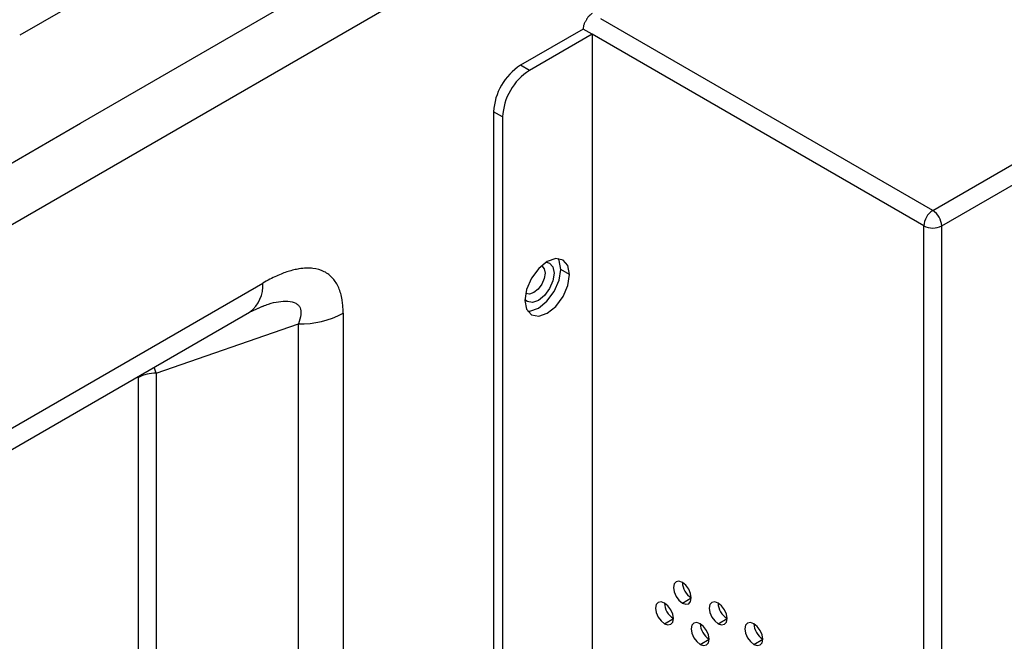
# Model space of a CAD drawing. Header units: millimetres. Extents: x 0 to 1118, y 0 to 864.
# Tile 177 of 256: x 901 to 909, y 642 to 647. Entities that reach past the tile are written whole.
import ezdxf

# ---------------------------------------------------------------- set-up
doc = ezdxf.new("R2010")
doc.units = ezdxf.units.MM

msp = doc.modelspace()

# ---------------------------------------------------------------- linework, layer by layer
at = {"color": 7, "linetype": 'Continuous', "lineweight": 25}
for p, q in [((901.7793, 646.0799), (940.9885, 668.7149)), ((941.1299, 668.3066), (901.9207, 645.6716)), ((908.518, 645.3898), (938.7609, 662.8487)), ((908.5887, 645.2673), (938.8317, 662.7262)), ((908.1123, 650.7075), (901.2984, 646.7739)), ((908.518, 645.3898), (905.8946, 646.9042)), ((905.7532, 646.8226), (905.2582, 646.5369)), ((905.8239, 646.7818), (905.7532, 646.8226)), ((905.8239, 646.7818), (905.3289, 646.496)), ((908.4473, 645.2673), (905.8239, 646.7818)), ((905.8239, 646.7818), (905.8239, 591.9756)), ((905.3289, 646.496), (905.2582, 646.5369)), ((905.1168, 646.1286), (905.0461, 646.1694)), ((905.0461, 646.1694), (905.0461, 591.8531)), ((905.1168, 646.1286), (905.1168, 591.8123)), ((900.2525, 645.1985), (901.7793, 646.0799)), ((901.9207, 645.6716), (900.394, 644.7903)), ((908.4473, 590.4611), (908.4473, 645.2673)), ((908.5887, 590.4611), (908.5887, 645.2673)), ((905.6471, 644.8833), (905.5764, 644.9242)), ((900.394, 643.1842), (903.2199, 644.8156)), ((900.2904, 642.9553), (903.1163, 644.5867)), ((903.1165, 644.5868), (903.2251, 644.6367)), ((903.8561, 644.5771), (903.8561, 639.6106)), ((902.3783, 644.103), (903.5026, 644.4925)), ((903.5026, 639.526), (903.5026, 644.4925)), ((902.3783, 644.103), (902.3783, 639.9155)), ((902.2369, 639.8817), (902.2369, 644.0692)), ((906.5381, 642.2868), (906.6088, 642.3276)), ((906.3967, 642.1235), (906.4674, 642.1643)), ((906.8209, 642.1235), (906.8916, 642.1643)), ((906.6795, 641.9602), (906.7502, 642.001)), ((907.1038, 641.9602), (907.1745, 642.001))]:
    msp.add_line(p, q, dxfattribs=at)
at = {"color": 8, "linetype": 'Continuous', "lineweight": 25}
for p, q in [((902.3783, 644.103), (902.3619, 644.1511)), ((902.2369, 644.0694), (902.2357, 644.0783))]:
    msp.add_line(p, q, dxfattribs=at)
at = {"color": 7, "linetype": 'Continuous', "lineweight": 25, "flags": 128}
for points in [[(905.6471, 644.8833), (905.6337, 644.9537), (905.5954, 644.9978), (905.538, 645.0089), (905.4704, 644.9854), (905.4027, 644.9308), (905.3454, 644.8535), (905.307, 644.7651), (905.2936, 644.6792)], [(905.5764, 644.9242), (905.563, 644.9945), (905.5549, 645.0094)], [(905.2936, 644.6792), (905.307, 644.6089), (905.3454, 644.5648), (905.4027, 644.5536), (905.4704, 644.5771), (905.538, 644.6317), (905.5954, 644.7091), (905.6337, 644.7974), (905.6471, 644.8833)], [(905.3151, 644.594), (905.332, 644.5945), (905.3996, 644.618), (905.4673, 644.6726), (905.5246, 644.7499), (905.563, 644.8383), (905.5764, 644.9242)], [(906.5381, 642.4501), (906.511, 642.4595), (906.4881, 642.455), (906.4728, 642.4374), (906.4674, 642.4093), (906.4728, 642.3749), (906.4881, 642.3396), (906.511, 642.3086), (906.5381, 642.2868)], [(906.5381, 642.2868), (906.5651, 642.2774), (906.5881, 642.2818), (906.6034, 642.2995), (906.6088, 642.3276), (906.6034, 642.362), (906.5881, 642.3973), (906.5651, 642.4283), (906.5381, 642.4501)], [(906.3967, 642.2868), (906.3696, 642.2962), (906.3467, 642.2917), (906.3313, 642.2741), (906.326, 642.2459), (906.3313, 642.2116), (906.3467, 642.1762), (906.3696, 642.1453), (906.3967, 642.1235)], [(906.3967, 642.1235), (906.4237, 642.1141), (906.4467, 642.1185), (906.462, 642.1362), (906.4674, 642.1643), (906.462, 642.1986), (906.4467, 642.234), (906.4237, 642.2649), (906.3967, 642.2868)], [(906.8209, 642.2868), (906.7939, 642.2962), (906.7709, 642.2918), (906.7556, 642.2741), (906.7502, 642.246), (906.7556, 642.2116), (906.7709, 642.1763), (906.7939, 642.1453), (906.8209, 642.1235)], [(906.8209, 642.1235), (906.848, 642.1141), (906.8709, 642.1186), (906.8863, 642.1362), (906.8916, 642.1643), (906.8863, 642.1987), (906.8709, 642.234), (906.848, 642.265), (906.8209, 642.2868)], [(906.6795, 642.1235), (906.6525, 642.1329), (906.6295, 642.1284), (906.6142, 642.1108), (906.6088, 642.0827), (906.6142, 642.0483), (906.6295, 642.013), (906.6525, 641.982), (906.6795, 641.9602)], [(906.6795, 641.9602), (906.7066, 641.9508), (906.7295, 641.9552), (906.7448, 641.9729), (906.7502, 642.001), (906.7448, 642.0354), (906.7295, 642.0707), (906.7066, 642.1017), (906.6795, 642.1235)], [(907.1038, 642.1235), (907.0767, 642.1329), (907.0538, 642.1285), (907.0384, 642.1108), (907.0331, 642.0827), (907.0384, 642.0483), (907.0538, 642.013), (907.0767, 641.9821), (907.1038, 641.9602)], [(907.1038, 641.9602), (907.1308, 641.9508), (907.1538, 641.9553), (907.1691, 641.9729), (907.1745, 642.0011), (907.1691, 642.0354), (907.1538, 642.0707), (907.1308, 642.1017), (907.1038, 642.1235)]]:
    msp.add_lwpolyline(points, dxfattribs=at)
at = {"color": 8, "linetype": 'Continuous', "lineweight": 25, "flags": 128}
for points in [[(905.4636, 644.9814), (905.4871, 644.9737), (905.514, 644.9428), (905.5234, 644.8935), (905.514, 644.8334), (905.4871, 644.7716), (905.447, 644.7174), (905.3996, 644.6792), (905.3523, 644.6627), (905.3121, 644.6705), (905.2937, 644.6871)], [(905.4527, 644.8935), (905.446, 644.8506), (905.4268, 644.8064), (905.3981, 644.7677), (905.3643, 644.7404), (905.3305, 644.7287), (905.3018, 644.7343), (905.3012, 644.7346)], [(905.4268, 644.9508), (905.4268, 644.9508), (905.446, 644.9287), (905.4527, 644.8935)]]:
    msp.add_lwpolyline(points, dxfattribs=at)
at = {"color": 7, "linetype": 'Continuous', "lineweight": 25}
for centre, radius, start, end in [((905.5067, 646.1485), 0.461, 122.60548, 177.39452), ((905.5774, 646.1076), 0.461, 122.60548, 177.39452), ((908.6008, 645.2603), 0.1537, 122.60548, 177.39452), ((908.4352, 645.2603), 0.1537, 2.60548, 57.39452), ((908.518, 645.4038), 0.1537, 242.60967, 297.39033), ((903.517, 645.2138), 0.7215, 268.8559, 298.04024), ((902.3725, 643.8145), 0.2886, 88.85599, 118.04025), ((906.688, 642.455), 0.15, 181.86656, 238.12806), ((906.5466, 642.2917), 0.15, 181.86656, 238.12806), ((906.9708, 642.2917), 0.15, 181.86656, 238.12806), ((906.8294, 642.1284), 0.15, 181.86656, 238.12806), ((907.2537, 642.1284), 0.15, 181.86656, 238.12806)]:
    msp.add_arc(centre, radius, start, end, dxfattribs=at)
at = {"color": 8, "linetype": 'Continuous', "lineweight": 25}
msp.add_arc((902.9677, 644.7918), 0.2533, 305.92394, 5.38824, dxfattribs=at)
at = {"color": 7, "linetype": 'Continuous', "lineweight": 25}
for points, knots in [([(905.8239, 646.9451), (905.8217, 646.9437), (905.8174, 646.9411), (905.8115, 646.9367), (905.8065, 646.9325), (905.8023, 646.9286), (905.7989, 646.9252), (905.794, 646.9198), (905.7879, 646.9119), (905.7814, 646.9012), (905.7784, 646.8939), (905.777, 646.8905)], [0, 0, 0, 0, 0.121567, 0.22893, 0.322086, 0.401033, 0.46577, 0.5163, 0.697013, 0.858064, 1, 1, 1, 1]), ([(905.777, 646.8905), (905.7753, 646.8884), (905.7718, 646.8839), (905.7671, 646.8762), (905.7627, 646.8675), (905.7585, 646.8568), (905.7543, 646.8412), (905.7536, 646.8297), (905.7532, 646.8226)], [0, 0, 0, 0, 0.1048671, 0.2204135, 0.3469065, 0.484549, 0.6786772, 1, 1, 1, 1]), ([(903.8561, 644.5771), (903.856, 644.5849), (903.8559, 644.6004), (903.8548, 644.6228), (903.8531, 644.6442), (903.8508, 644.6647), (903.8461, 644.6952), (903.8375, 644.7339), (903.8216, 644.7789), (903.8009, 644.819), (903.7656, 644.8666), (903.7073, 644.9116), (903.6333, 644.9324), (903.5645, 644.9351), (903.5134, 644.9298), (903.4646, 644.9198), (903.4212, 644.9076), (903.3755, 644.8916), (903.3274, 644.8715), (903.275, 644.8465), (903.2387, 644.8261), (903.2199, 644.8156)], [0, 0, 0, 0, 0.022089, 0.043665, 0.064716, 0.085236, 0.105223, 0.158933, 0.210808, 0.265289, 0.319425, 0.432769, 0.553086, 0.615739, 0.685025, 0.731519, 0.781807, 0.829961, 0.882408, 0.9391, 1, 1, 1, 1])]:
    msp.add_open_spline(points, degree=3, knots=knots, dxfattribs=at)
at = {"color": 8, "linetype": 'Continuous', "lineweight": 25}
msp.add_open_spline([(903.1809, 644.6164), (903.2092, 644.6283), (903.2918, 644.663), (903.3982, 644.6793), (903.4744, 644.6637), (903.5039, 644.6419), (903.5211, 644.6141), (903.5239, 644.5645), (903.5102, 644.5181), (903.5026, 644.4925)], degree=3, knots=[0, 0, 0, 0, 0.153615, 0.446696, 0.593603, 0.657609, 0.718289, 0.844352, 1, 1, 1, 1], dxfattribs=at)

doc.saveas('drawing.dxf')
